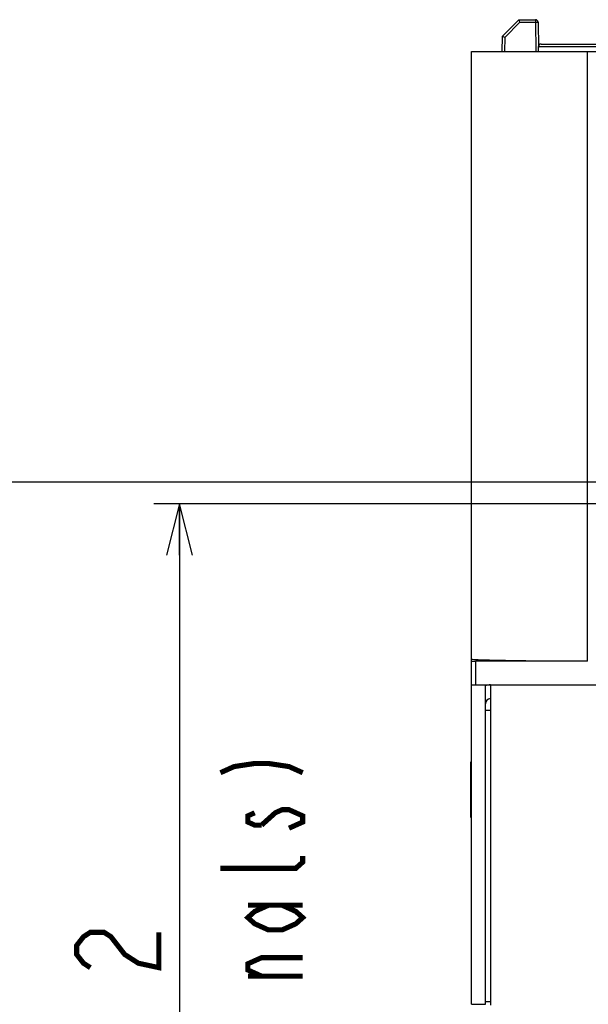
# Model space of a CAD drawing. Extents: x 28 to 410, y 32 to 287.
# Tile 32 of 78: x 251 to 273, y 67 to 105. Entities that reach past the tile are written whole.
import ezdxf

# ---------------------------------------------------------------- set-up
doc = ezdxf.new("R2010")
doc.units = 0
doc.header["$LTSCALE"] = 23.1
doc.layers.get('0').update_dxf_attribs({"linetype": 'CONTINUOUS'})
for name, color, linetype in [('ALL_AXIS', 7, 'CONTINUOUS'), ('ALL_DIM', 7, 'CONTINUOUS'), ('ALL_FEATURES', 7, 'CONTINUOUS'), ('ALL_NOTE', 7, 'CONTINUOUS')]:
    doc.layers.add(name, color=color, linetype=linetype)
doc.dimstyles.get("Standard").update_dxf_attribs({"dimtxt": 2.5, "dimasz": 2.5, "dimexe": 1.25, "dimexo": 0.625, "dimtad": 1, "dimcen": 2.5, "dimazin": 3, "dimtfac": 1, "dimtmove": 0, "dimatfit": 3})

# ---------------------------------------------------------------- blocks, each defined once
blk = doc.blocks.new('_OPEN')
at = {"color": 0, "linetype": 'BYBLOCK'}
for p, q in [((0, 0), (-1, 0.25)), ((-1, -0.25), (0, 0)), ((-1, 0), (0, 0))]:
    blk.add_line(p, q, dxfattribs=at)
blk = doc.blocks.new('*D31')
at = {"layer": 'ALL_DIM', "color": 2, "linetype": 'CONTINUOUS'}
for p, q in [((274.967, 87.308), (243.327, 87.308)), ((244.327, 87.308), (244.327, 64.011)), ((244.327, 40.713), (244.327, 64.011)), ((271.469, 40.713), (243.327, 40.713))]:
    blk.add_line(p, q, dxfattribs=at)
at = {"layer": 'ALL_DIM', "color": 2, "linetype": 'CONTINUOUS', "xscale": 2, "yscale": 2, "zscale": 2}
for p, rotation in [((244.327, 87.308), 90), ((244.327, 40.713), 270)]:
    blk.add_blockref('_OPEN', p, dxfattribs=dict(at, rotation=rotation))
blk = doc.blocks.new('*D32')
at = {"layer": 'ALL_DIM', "color": 2, "linetype": 'CONTINUOUS'}
for p, q in [((295.314, 86.468), (256.271, 86.468)), ((257.271, 86.468), (257.271, 63.591)), ((257.271, 40.713), (257.271, 63.591)), ((271.469, 40.713), (256.271, 40.713))]:
    blk.add_line(p, q, dxfattribs=at)
at = {"layer": 'ALL_DIM', "color": 2, "linetype": 'CONTINUOUS', "xscale": 2, "yscale": 2, "zscale": 2}
for p, rotation in [((257.271, 86.468), 90), ((257.271, 40.713), 270)]:
    blk.add_blockref('_OPEN', p, dxfattribs=dict(at, rotation=rotation))

msp = doc.modelspace()

# ---------------------------------------------------------------- linework, layer by layer
at = {"layer": 'ALL_AXIS', "color": 7, "linetype": 'CONTINUOUS'}
msp.add_line((268.635, 104.081), (273.135, 104.081), dxfattribs=at)
at = {"layer": 'ALL_DIM', "color": 2, "linetype": 'CONTINUOUS', "const_width": 0.2}
msp.add_lwpolyline([(253.805, 68.407), (253.538, 68.579), (253.271, 68.923), (253.271, 69.267), (253.538, 69.611), (253.805, 69.783), (254.338, 69.783), (254.604, 69.611), (254.871, 69.267), (255.138, 68.923), (255.671, 68.579), (256.471, 68.407), (256.471, 69.783)], dxfattribs=at)
at = {"layer": 'ALL_FEATURES', "color": 7, "linetype": 'CONTINUOUS'}
for p, q in [((270.469, 105.315), (269.82, 104.666)), ((270.469, 105.315), (271.116, 105.315)), ((270.51, 105.216), (270.49, 105.264)), ((271.216, 105.216), (271.233, 104.233)), ((269.82, 104.666), (269.809, 104.081)), ((271.333, 104.365), (274.604, 104.365)), ((268.635, 66.98), (268.635, 104.081)), ((271.23, 104.081), (271.233, 104.266)), ((273.135, 104.081), (275.835, 104.081)), ((273.135, 80.336), (268.802, 80.336)), ((268.635, 79.415), (353.635, 79.415)), ((269.369, 79.415), (269.369, 66.942)), ((268.602, 74.248), (268.602, 76.415)), ((268.602, 76.415), (268.635, 76.415)), ((268.602, 74.248), (268.635, 74.248)), ((268.635, 66.98), (269.169, 66.98))]:
    msp.add_line(p, q, dxfattribs=at)
at = {"layer": 'ALL_FEATURES', "color": 9, "linetype": 'CONTINUOUS'}
for p, q in [((270.51, 105.216), (269.919, 104.625)), ((270.51, 105.216), (271.116, 105.216)), ((271.116, 105.315), (271.116, 105.216)), ((271.116, 105.216), (271.136, 104.081)), ((269.919, 104.625), (269.909, 104.081)), ((271.233, 104.266), (274.704, 104.266)), ((273.135, 80.336), (273.135, 104.081)), ((268.802, 79.415), (268.802, 80.336)), ((268.602, 76.081), (268.635, 76.081)), ((268.602, 74.581), (268.635, 74.581))]:
    msp.add_line(p, q, dxfattribs=at)
at = {"layer": 'ALL_FEATURES', "color": 3, "linetype": 'CONTINUOUS'}
for p, q in [((269.169, 66.98), (269.169, 79.415)), ((269.369, 78.415), (269.169, 78.415)), ((269.369, 67.081), (269.169, 67.081))]:
    msp.add_line(p, q, dxfattribs=at)
at = {"layer": 'ALL_FEATURES', "color": 7, "linetype": 'CONTINUOUS'}
for points in [[(270.49, 105.264), (270.482, 105.285), (270.475, 105.301), (270.47, 105.311), (270.469, 105.315)], [(269.919, 104.625), (269.894, 104.636), (269.871, 104.646), (269.85, 104.654), (269.834, 104.661), (269.823, 104.665), (269.82, 104.666)], [(273.135, 80.336), (272.632, 80.337), (272.134, 80.338), (271.649, 80.341), (271.183, 80.344), (270.741, 80.348), (270.33, 80.353), (269.953, 80.359), (269.617, 80.366), (269.325, 80.373), (269.081, 80.381), (268.888, 80.389), (268.748, 80.397), (268.663, 80.406), (268.635, 80.415)], [(268.635, 80.339), (268.641, 80.338), (268.658, 80.338), (268.684, 80.337), (268.719, 80.337), (268.759, 80.336), (268.802, 80.336)]]:
    msp.add_lwpolyline(points, dxfattribs=at)
at = {"layer": 'ALL_FEATURES', "color": 9, "linetype": 'CONTINUOUS'}
msp.add_lwpolyline([(271.116, 105.216), (271.142, 105.217), (271.166, 105.217), (271.187, 105.217), (271.202, 105.217), (271.212, 105.217), (271.216, 105.216)], dxfattribs=at)
at = {"layer": 'ALL_FEATURES', "color": 7, "linetype": 'CONTINUOUS'}
for centre, radius, start, end in [((271.116, 105.215), 0.1, 1, 90), ((271.333, 104.265), 0.1, 90, 179), ((269.369, 78.681), 0.733, 90, 105.8867)]:
    msp.add_arc(centre, radius, start, end, dxfattribs=at)
at = {"layer": 'ALL_FEATURES', "color": 3, "linetype": 'CONTINUOUS'}
msp.add_arc((269.369, 78.681), 0.2, 90, 180, dxfattribs=at)
at = {"layer": 'ALL_NOTE', "color": 2, "linetype": 'CONTINUOUS', "const_width": 0.2}
for points in [[(258.864, 75.996), (259.397, 76.236), (260.197, 76.356), (260.73, 76.356), (261.53, 76.236), (262.064, 75.996)], [(260.197, 74.436), (259.93, 74.316), (259.93, 74.076), (260.197, 73.956), (260.464, 73.956)], [(260.464, 73.956), (260.997, 74.436), (261.264, 74.556), (261.53, 74.556), (261.797, 74.436), (262.064, 74.316), (262.064, 74.076), (261.53, 73.836)], [(262.064, 72.756), (262.064, 72.516), (261.797, 72.276), (258.864, 72.276)], [(261.264, 70.836), (261.797, 70.596), (262.064, 70.356), (261.797, 70.116), (261.264, 69.876), (260.73, 69.876), (260.197, 70.116), (259.93, 70.356), (260.197, 70.596), (260.73, 70.836)], [(259.93, 70.836), (262.064, 70.836)], [(260.464, 68.076), (259.93, 68.316), (259.93, 68.556), (260.464, 68.796), (262.064, 68.796)], [(262.064, 68.076), (259.93, 68.076)]]:
    msp.add_lwpolyline(points, dxfattribs=at)

# ---------------------------------------------------------------- dimensions: what is measured, and where the dimension line sits
at = {"layer": 'ALL_DIM', "color": 2, "linetype": 'CONTINUOUS'}
for base, p1, picture, middle in [((244.3269, 40.713), (275.9674, 87.3081), '*D31', (244.3269, 57.1305)), ((257.2712, 40.713), (296.3136, 86.4681), '*D32', (257.2712, 56.7105))]:
    dim = msp.add_linear_dim(base=base, p1=p1, p2=(272.4685, 40.713), angle=270, dimstyle='Standard', dxfattribs=at)
    dim.commit()
    dim.dimension.update_dxf_attribs({"geometry": picture, "text_midpoint": middle, "dimtype": 128})

doc.saveas('drawing.dxf')
